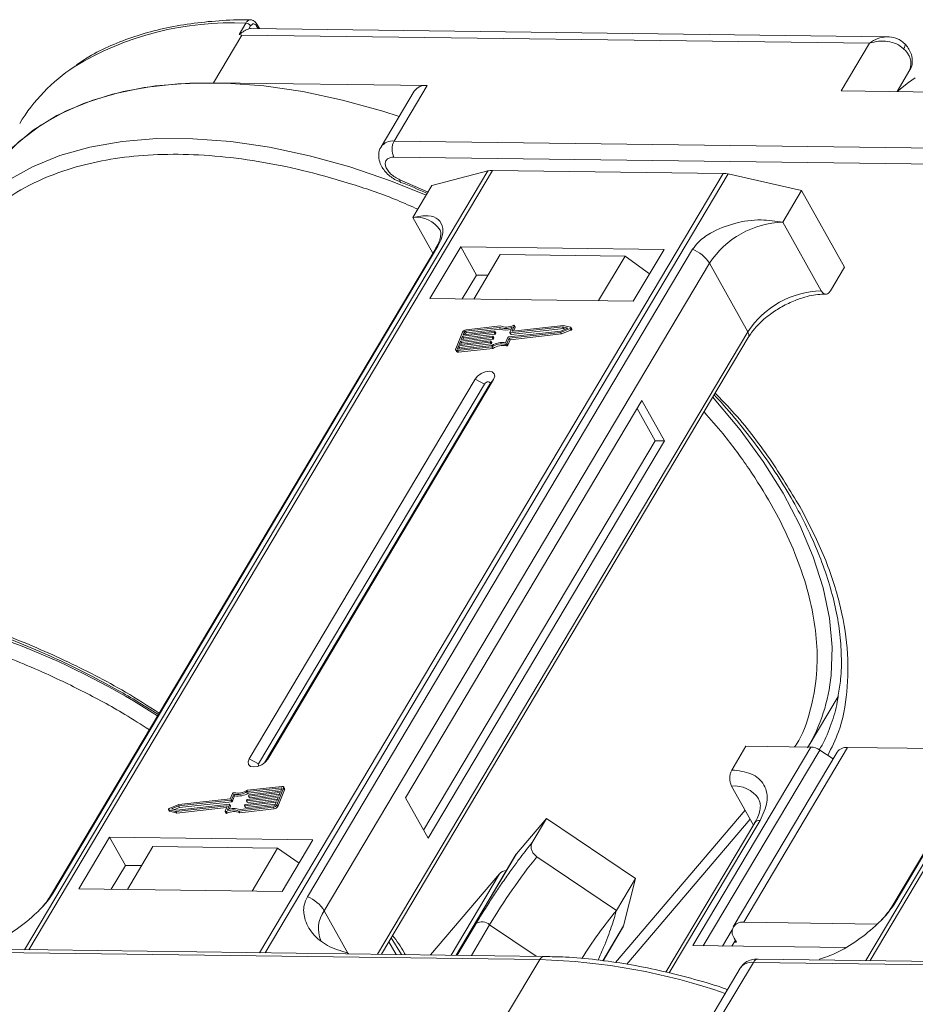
# Model space of a CAD drawing. Header units: millimetres. Extents: x -1595 to 486, y -108 to 1350.
# Tile 32 of 52: x -333 to -276, y 1202 to 1265. Entities that reach past the tile are written whole.
import ezdxf

# ---------------------------------------------------------------- set-up
doc = ezdxf.new("R2010")
doc.units = ezdxf.units.MM

msp = doc.modelspace()

# ---------------------------------------------------------------- linework, layer by layer
at = {"color": 7, "linetype": 'Continuous', "lineweight": 15}
for p, q in [((-318.866, 1263.684), (-318.436, 1264.406)), ((-318.238, 1264.037), (-318.127, 1264.224)), ((-317.744, 1264.219), (-317.651, 1264.054)), ((-317.566, 1264.053), (-317.729, 1264.345)), ((-320.49, 1260.602), (-318.681, 1263.644)), ((-318.866, 1263.684), (-318.681, 1263.644)), ((-318.681, 1263.644), (-278.635, 1263.129)), ((-277.517, 1263.537), (-318.085, 1264.06)), ((-278.635, 1263.129), (-280.444, 1260.087)), ((-276.393, 1263.086), (-276.403, 1263.098)), ((-276.883, 1260.041), (-276.06, 1261.426)), ((-306.859, 1260.427), (-320.49, 1260.602)), ((-308.97, 1256.878), (-306.859, 1260.427)), ((-307.691, 1260.063), (-309.802, 1256.514)), ((-280.444, 1260.087), (-266.813, 1259.911)), ((-268.924, 1256.362), (-308.97, 1256.878)), ((-308.983, 1255.856), (-268.937, 1255.34)), ((-302.997, 1254.976), (-332.553, 1205.281)), ((-332.282, 1205.278), (-302.704, 1255.009)), ((-287.982, 1254.819), (-317.56, 1205.088)), ((-317.204, 1205.084), (-287.648, 1254.778)), ((-306.564, 1254.036), (-302.997, 1254.976)), ((-302.704, 1255.009), (-287.982, 1254.819)), ((-287.648, 1254.778), (-282.969, 1253.733)), ((-308.939, 1254.432), (-308.562, 1254.27)), ((-306.806, 1253.629), (-308.603, 1254.415)), ((-308.565, 1254.249), (-308.57, 1254.251)), ((-249.32, 1254.285), (-278.877, 1204.59)), ((-278.606, 1204.587), (-249.027, 1254.318)), ((-307.77, 1252.008), (-306.564, 1254.036)), ((-284.176, 1251.705), (-282.969, 1253.733)), ((-282.969, 1253.733), (-280.23, 1248.843)), ((-307.77, 1252.008), (-306.495, 1249.733)), ((-281.725, 1247.33), (-284.176, 1251.705)), ((-306.318, 1250.03), (-330.895, 1208.708)), ((-330.753, 1208.861), (-306.176, 1250.183)), ((-289.925, 1249.974), (-314.502, 1208.652)), ((-304.726, 1250.13), (-306.686, 1246.835)), ((-291.75, 1249.963), (-304.726, 1250.13)), ((-304.726, 1250.13), (-303.717, 1248.329)), ((-293.71, 1246.668), (-291.75, 1249.963)), ((-313.432, 1207.761), (-288.855, 1249.083)), ((-302.196, 1249.638), (-303.885, 1246.799)), ((-302.196, 1249.638), (-294.233, 1249.535)), ((-295.922, 1246.696), (-294.233, 1249.535)), ((-294.233, 1249.535), (-292.673, 1248.41)), ((-286.404, 1244.708), (-288.855, 1249.083)), ((-252.642, 1249.339), (-277.219, 1208.017)), ((-277.077, 1208.17), (-252.5, 1249.492)), ((-281.135, 1247.322), (-280.23, 1248.843)), ((-303.717, 1248.329), (-304.622, 1246.808)), ((-302.98, 1248.319), (-303.717, 1248.329)), ((-306.686, 1246.835), (-293.71, 1246.668)), ((-286.404, 1244.708), (-310.027, 1204.991)), ((-304.605, 1244.681), (-305.041, 1243.62)), ((-304.567, 1244.517), (-302.557, 1244.744)), ((-304.494, 1244.694), (-304.567, 1244.517)), ((-304.436, 1244.591), (-304.494, 1244.694)), ((-302.256, 1244.989), (-304.42, 1244.744)), ((-304.42, 1244.744), (-304.363, 1244.641)), ((-302.185, 1245.081), (-304.384, 1244.833)), ((-304.363, 1244.641), (-302.198, 1244.886)), ((-302.538, 1244.725), (-302.556, 1244.681)), ((-302.499, 1244.578), (-302.556, 1244.681)), ((-302.48, 1244.635), (-302.538, 1244.738)), ((-302.48, 1244.622), (-302.538, 1244.725)), ((-302.198, 1244.886), (-302.256, 1244.989)), ((-301.679, 1244.38), (-298.338, 1244.757)), ((-301.632, 1244.301), (-298.352, 1244.672)), ((-301.588, 1244.664), (-301.448, 1245.006)), ((-298.229, 1245.023), (-301.57, 1244.645)), ((-301.512, 1244.542), (-298.171, 1244.92)), ((-301.309, 1245.085), (-301.441, 1244.765)), ((-301.43, 1244.746), (-301.441, 1244.765)), ((-298.17, 1245.114), (-301.422, 1244.746)), ((-301.345, 1244.755), (-301.252, 1244.982)), ((-301.252, 1245.007), (-301.309, 1245.11)), ((-301.309, 1245.085), (-301.252, 1244.982)), ((-298.352, 1244.672), (-297.745, 1244.912)), ((-298.294, 1244.569), (-298.352, 1244.672)), ((-298.338, 1244.757), (-297.892, 1244.934)), ((-298.294, 1244.569), (-297.688, 1244.809)), ((-297.892, 1244.934), (-298.229, 1245.023)), ((-298.171, 1244.92), (-298.229, 1245.023)), ((-298.171, 1244.92), (-298.025, 1244.882)), ((-297.712, 1244.994), (-298.17, 1245.114)), ((-297.745, 1244.912), (-297.688, 1244.809)), ((-297.637, 1244.879), (-297.695, 1244.982)), ((-309.782, 1204.988), (-286.373, 1244.346)), ((-302.848, 1244.037), (-304.857, 1243.809)), ((-304.821, 1243.898), (-302.811, 1244.125)), ((-304.73, 1244.119), (-304.821, 1243.898)), ((-302.72, 1244.346), (-304.73, 1244.119)), ((-304.673, 1244.016), (-304.73, 1244.119)), ((-304.694, 1244.207), (-302.684, 1244.435)), ((-304.603, 1244.428), (-304.694, 1244.207)), ((-304.673, 1244.016), (-302.663, 1244.243)), ((-302.593, 1244.656), (-304.603, 1244.428)), ((-304.545, 1244.325), (-304.603, 1244.428)), ((-304.589, 1244.219), (-304.545, 1244.325)), ((-304.545, 1244.325), (-302.535, 1244.553)), ((-304.462, 1244.529), (-304.436, 1244.591)), ((-302.79, 1243.934), (-302.848, 1244.037)), ((-302.793, 1244.106), (-302.811, 1244.062)), ((-302.753, 1243.959), (-302.811, 1244.062)), ((-302.735, 1244.003), (-302.793, 1244.106)), ((-302.735, 1244.016), (-302.792, 1244.119)), ((-302.663, 1244.243), (-302.72, 1244.346)), ((-302.665, 1244.416), (-302.683, 1244.371)), ((-302.626, 1244.268), (-302.683, 1244.371)), ((-302.608, 1244.325), (-302.665, 1244.428)), ((-302.608, 1244.313), (-302.665, 1244.416)), ((-302.626, 1244.268), (-302.608, 1244.313)), ((-302.535, 1244.553), (-302.593, 1244.656)), ((-302.499, 1244.578), (-302.48, 1244.622)), ((-301.856, 1244.013), (-301.715, 1244.354)), ((-301.772, 1243.959), (-301.632, 1244.301)), ((-301.715, 1243.856), (-301.574, 1244.198)), ((-301.574, 1244.198), (-301.632, 1244.301)), ((-301.588, 1244.652), (-301.531, 1244.549)), ((-301.574, 1244.198), (-298.294, 1244.569)), ((-301.512, 1244.542), (-301.57, 1244.645)), ((-305.041, 1243.545), (-304.984, 1243.442)), ((-304.857, 1243.809), (-304.93, 1243.632)), ((-304.93, 1243.632), (-304.909, 1243.595)), ((-304.929, 1243.506), (-302.73, 1243.755)), ((-304.872, 1243.403), (-304.929, 1243.506)), ((-304.893, 1243.594), (-302.728, 1243.839)), ((-304.872, 1243.403), (-302.672, 1243.652)), ((-304.8, 1243.706), (-304.857, 1243.809)), ((-304.843, 1243.6), (-304.8, 1243.706)), ((-304.8, 1243.706), (-302.79, 1243.934)), ((-304.716, 1243.91), (-304.673, 1244.016)), ((-302.753, 1243.959), (-302.735, 1244.003)), ((-302.672, 1243.652), (-302.73, 1243.755)), ((-301.868, 1243.91), (-301.81, 1243.807)), ((-301.715, 1243.856), (-301.772, 1243.959)), ((-303.803, 1241.689), (-318.218, 1217.453)), ((-317.038, 1217.438), (-302.624, 1241.673)), ((-303.803, 1241.689), (-303.209, 1241.374)), ((-302.624, 1241.673), (-302.872, 1241.37)), ((-303.209, 1241.374), (-317.623, 1217.139)), ((-317.247, 1217.202), (-302.872, 1241.37)), ((-293.172, 1240.325), (-308.25, 1214.974)), ((-291.731, 1237.752), (-293.172, 1240.325)), ((-292.32, 1237.76), (-293.474, 1239.818)), ((-307.097, 1212.915), (-292.32, 1237.76)), ((-306.809, 1212.401), (-291.731, 1237.752)), ((-291.731, 1237.752), (-292.32, 1237.76)), ((-282.556, 1218.215), (-280.646, 1221.426)), ((-325.296, 1221.084), (-324.014, 1220.278)), ((-282.375, 1218.213), (-289.914, 1205.538)), ((-289.249, 1205.529), (-281.819, 1218.022)), ((-287.428, 1216.745), (-286.523, 1218.266)), ((-280.7, 1217.892), (-287.334, 1206.738)), ((-286.669, 1207.028), (-280.035, 1218.183)), ((-286.523, 1218.266), (-282.375, 1218.213)), ((-280.963, 1217.45), (-281.819, 1218.022)), ((-271.24, 1218.069), (-280.035, 1218.183)), ((-317.623, 1217.139), (-318.218, 1217.453)), ((-317.038, 1217.438), (-317.192, 1217.251)), ((-319.289, 1215.248), (-319.43, 1214.906)), ((-319.206, 1215.194), (-319.346, 1214.852)), ((-319.148, 1215.091), (-319.206, 1215.194)), ((-316.169, 1215.612), (-318.333, 1215.367)), ((-318.276, 1215.264), (-318.333, 1215.367)), ((-316.133, 1215.701), (-318.332, 1215.452)), ((-318.276, 1215.264), (-316.161, 1215.504)), ((-318.269, 1215.1), (-318.251, 1215.145)), ((-316.241, 1215.309), (-318.251, 1215.081)), ((-318.214, 1215.17), (-316.204, 1215.397)), ((-318.193, 1214.979), (-316.288, 1215.194)), ((-316.457, 1214.525), (-316.021, 1215.587)), ((-316.399, 1214.422), (-315.963, 1215.484)), ((-316.332, 1215.088), (-316.241, 1215.309)), ((-316.204, 1215.397), (-316.132, 1215.574)), ((-316.138, 1215.558), (-316.169, 1215.612)), ((-315.963, 1215.558), (-316.021, 1215.661)), ((-316.021, 1215.587), (-315.963, 1215.484)), ((-287.441, 1215.723), (-286.047, 1213.235)), ((-322.71, 1214.535), (-323.316, 1214.294)), ((-322.833, 1214.184), (-319.492, 1214.562)), ((-319.383, 1214.827), (-322.724, 1214.449)), ((-319.43, 1214.906), (-322.71, 1214.535)), ((-322.666, 1214.346), (-319.325, 1214.724)), ((-319.474, 1214.543), (-319.614, 1214.201)), ((-319.474, 1214.543), (-319.416, 1214.44)), ((-319.416, 1214.452), (-319.473, 1214.555)), ((-319.325, 1214.724), (-319.383, 1214.827)), ((-319.289, 1214.749), (-319.346, 1214.852)), ((-319.289, 1214.749), (-319.148, 1215.091)), ((-318.524, 1214.481), (-318.505, 1214.526)), ((-316.495, 1214.69), (-318.505, 1214.462)), ((-318.469, 1214.551), (-316.459, 1214.778)), ((-318.447, 1214.359), (-316.542, 1214.575)), ((-318.396, 1214.791), (-318.378, 1214.835)), ((-318.396, 1214.778), (-318.339, 1214.676)), ((-316.368, 1214.999), (-318.378, 1214.772)), ((-318.32, 1214.669), (-318.378, 1214.772)), ((-318.341, 1214.86), (-316.332, 1215.088)), ((-318.32, 1214.669), (-316.415, 1214.884)), ((-318.269, 1215.088), (-318.212, 1214.985)), ((-318.193, 1214.979), (-318.251, 1215.081)), ((-316.568, 1214.513), (-316.495, 1214.69)), ((-316.459, 1214.778), (-316.368, 1214.999)), ((-316.399, 1214.422), (-316.457, 1214.525)), ((-308.25, 1214.974), (-306.809, 1212.401)), ((-323.367, 1214.225), (-323.309, 1214.122)), ((-323.35, 1214.213), (-322.892, 1214.093)), ((-323.292, 1214.11), (-323.35, 1214.213)), ((-323.292, 1214.11), (-322.834, 1213.99)), ((-322.724, 1214.449), (-323.17, 1214.272)), ((-323.17, 1214.272), (-322.833, 1214.184)), ((-322.979, 1214.222), (-322.666, 1214.346)), ((-322.892, 1214.093), (-319.639, 1214.461)), ((-322.834, 1213.99), (-322.892, 1214.093)), ((-322.834, 1213.99), (-319.659, 1214.349)), ((-322.666, 1214.346), (-322.724, 1214.449)), ((-319.752, 1214.122), (-319.621, 1214.442)), ((-319.752, 1214.097), (-319.695, 1213.994)), ((-319.632, 1213.988), (-319.689, 1214.091)), ((-319.624, 1214.433), (-319.639, 1214.461)), ((-319.499, 1214.238), (-319.416, 1214.44)), ((-318.877, 1214.125), (-316.678, 1214.374)), ((-318.877, 1214.125), (-318.819, 1214.022)), ((-318.819, 1214.022), (-316.62, 1214.271)), ((-318.806, 1214.218), (-316.641, 1214.462)), ((-318.524, 1214.469), (-318.466, 1214.366)), ((-318.447, 1214.359), (-318.505, 1214.462)), ((-316.678, 1214.374), (-316.62, 1214.271)), ((-286.58, 1214.186), (-294.846, 1204.463)), ((-301.172, 1211.387), (-299.254, 1213.643)), ((-300.159, 1212.122), (-299.254, 1213.643)), ((-299.254, 1213.643), (-293.581, 1209.819)), ((-294.116, 1204.359), (-286.254, 1213.606)), ((-285.958, 1213.383), (-291.629, 1203.85)), ((-291.414, 1203.796), (-285.626, 1213.529)), ((-327.132, 1212.459), (-329.092, 1209.163)), ((-314.155, 1212.292), (-327.132, 1212.459)), ((-326.123, 1210.657), (-327.132, 1212.459)), ((-316.115, 1208.996), (-314.155, 1212.292)), ((-324.367, 1211.861), (-325.995, 1209.123)), ((-316.404, 1211.759), (-324.367, 1211.861)), ((-318.032, 1209.021), (-316.404, 1211.759)), ((-316.404, 1211.759), (-315.036, 1210.811)), ((-305.015, 1204.927), (-301.172, 1211.387)), ((-301.172, 1211.387), (-301.196, 1211.354)), ((-301.196, 1211.354), (-305.019, 1204.927)), ((-294.787, 1207.791), (-299.863, 1211.213)), ((-326.123, 1210.657), (-327.027, 1209.137)), ((-325.091, 1210.644), (-326.123, 1210.657)), ((-302.255, 1210.114), (-306.647, 1204.948)), ((-302.255, 1210.114), (-305.338, 1204.931)), ((-294.787, 1207.791), (-293.581, 1209.819)), ((-293.581, 1209.819), (-294.336, 1206.801)), ((-329.092, 1209.163), (-316.115, 1208.996)), ((-313.432, 1207.761), (-311.919, 1205.059)), ((-278.141, 1206.919), (-286.669, 1207.028)), ((-303.748, 1206.948), (-304.951, 1204.926)), ((-304.04, 1204.914), (-302.878, 1206.867)), ((-299.903, 1204.861), (-302.878, 1206.867)), ((-294.336, 1206.801), (-295.657, 1204.579)), ((-295.634, 1204.576), (-294.39, 1206.668)), ((-287.399, 1206.549), (-288.016, 1205.513)), ((-308.837, 1204.976), (-309.309, 1205.783)), ((-309.154, 1206.044), (-308.51, 1204.972)), ((-287.2, 1205.886), (-287.426, 1205.506)), ((-287.128, 1205.757), (-287.275, 1205.759)), ((-287.272, 1206.014), (-287.128, 1205.757)), ((-339.729, 1205.162), (-299.683, 1204.647)), ((-299.385, 1204.854), (-339.431, 1205.37)), ((-289.914, 1205.538), (-280.2, 1205.413)), ((-311.919, 1205.059), (-311.944, 1205.016)), ((-311.919, 1205.059), (-311.894, 1205.015)), ((-299.683, 1204.647), (-301.794, 1201.098)), ((-288.163, 1200.922), (-286.052, 1204.471)), ((-286.052, 1204.471), (-246.006, 1203.956)), ((-245.708, 1204.164), (-285.755, 1204.679)), ((-281.862, 1204.629), (-281.836, 1204.672)), ((-286.884, 1204.108), (-288.774, 1200.93))]:
    msp.add_line(p, q, dxfattribs=at)
at = {"color": 7, "linetype": 'Continuous', "lineweight": 15, "flags": 128}
for points in [[(-318.085, 1264.06), (-318.137, 1264.057), (-318.238, 1264.037)], [(-276.462, 1262.76), (-276.412, 1262.856), (-276.382, 1262.941), (-276.372, 1263.014), (-276.384, 1263.07), (-276.393, 1263.086)], [(-320.49, 1260.602), (-322.765, 1260.541), (-324.92, 1260.298), (-326.937, 1259.875), (-328.8, 1259.275), (-330.494, 1258.504), (-332.006, 1257.568), (-333.322, 1256.473), (-334.08, 1255.667)], [(-308.652, 1258.447), (-309.686, 1258.779), (-312.262, 1259.494), (-314.803, 1260.035), (-317.287, 1260.399), (-319.695, 1260.581), (-322.007, 1260.582), (-324.205, 1260.4), (-326.27, 1260.038), (-328.187, 1259.498), (-329.94, 1258.784), (-331.515, 1257.903), (-332.898, 1256.861), (-334.08, 1255.667)], [(-275.718, 1260.922), (-276.15, 1260.619), (-276.885, 1260.038)], [(-306.921, 1253.435), (-309.205, 1254.348), (-311.796, 1255.23), (-314.373, 1255.945), (-316.914, 1256.486), (-319.398, 1256.85), (-321.806, 1257.032), (-324.118, 1257.033), (-326.315, 1256.851), (-328.381, 1256.489), (-330.298, 1255.949), (-332.051, 1255.235), (-333.626, 1254.354), (-335.009, 1253.312), (-336.191, 1252.118)], [(-308.57, 1254.251), (-308.572, 1254.253), (-308.594, 1254.283), (-308.604, 1254.338), (-308.603, 1254.415)], [(-306.318, 1250.03), (-306.26, 1250.109), (-306.176, 1250.183)], [(-302.557, 1244.744), (-302.551, 1244.744), (-302.547, 1244.744), (-302.543, 1244.742), (-302.54, 1244.74), (-302.538, 1244.737), (-302.537, 1244.733), (-302.537, 1244.729), (-302.538, 1244.725)], [(-301.57, 1244.645), (-301.575, 1244.645), (-301.58, 1244.645), (-301.583, 1244.647), (-301.587, 1244.649), (-301.589, 1244.652), (-301.59, 1244.656), (-301.589, 1244.66), (-301.588, 1244.664)], [(-301.441, 1244.765), (-301.442, 1244.761), (-301.442, 1244.757), (-301.441, 1244.753), (-301.439, 1244.75), (-301.436, 1244.748), (-301.432, 1244.746), (-301.428, 1244.746), (-301.422, 1244.746)], [(-301.372, 1245.116), (-301.358, 1245.121), (-301.344, 1245.123), (-301.331, 1245.123), (-301.32, 1245.119), (-301.312, 1245.114), (-301.308, 1245.106), (-301.307, 1245.096), (-301.309, 1245.085)], [(-297.712, 1244.994), (-297.701, 1244.988), (-297.694, 1244.98), (-297.692, 1244.969), (-297.695, 1244.957), (-297.702, 1244.944), (-297.714, 1244.931), (-297.729, 1244.92), (-297.745, 1244.912)], [(-297.688, 1244.809), (-297.671, 1244.818), (-297.656, 1244.828), (-297.645, 1244.841), (-297.637, 1244.854), (-297.634, 1244.866), (-297.636, 1244.877), (-297.637, 1244.879)], [(-302.811, 1244.125), (-302.806, 1244.125), (-302.801, 1244.125), (-302.797, 1244.123), (-302.794, 1244.121), (-302.792, 1244.118), (-302.791, 1244.114), (-302.791, 1244.11), (-302.793, 1244.106)], [(-302.684, 1244.435), (-302.679, 1244.435), (-302.674, 1244.434), (-302.67, 1244.433), (-302.667, 1244.43), (-302.665, 1244.427), (-302.664, 1244.424), (-302.664, 1244.42), (-302.665, 1244.416)], [(-304.929, 1243.506), (-304.961, 1243.505), (-304.989, 1243.509), (-305.012, 1243.518), (-305.031, 1243.532), (-305.043, 1243.549), (-305.049, 1243.571), (-305.048, 1243.594), (-305.041, 1243.62)], [(-304.93, 1243.632), (-304.933, 1243.624), (-304.933, 1243.616), (-304.931, 1243.609), (-304.927, 1243.603), (-304.921, 1243.598), (-304.913, 1243.595), (-304.903, 1243.594), (-304.893, 1243.594)], [(-302.624, 1241.673), (-302.553, 1241.868), (-302.583, 1242.034), (-302.709, 1242.147), (-302.912, 1242.188), (-303.161, 1242.152), (-303.417, 1242.045), (-303.643, 1241.882), (-303.803, 1241.689)], [(-302.872, 1241.37), (-302.852, 1241.425), (-302.861, 1241.473), (-302.897, 1241.505), (-302.955, 1241.517), (-303.026, 1241.507), (-303.099, 1241.476), (-303.163, 1241.429), (-303.209, 1241.374)], [(-281.095, 1222.779), (-281.094, 1222.785), (-281.031, 1224.574), (-281.2, 1226.443), (-281.6, 1228.375), (-282.228, 1230.357), (-283.079, 1232.37), (-284.146, 1234.401), (-285.421, 1236.431), (-286.892, 1238.445), (-288.549, 1240.426), (-288.643, 1240.531)], [(-318.218, 1217.453), (-318.289, 1217.258), (-318.259, 1217.092), (-318.133, 1216.98), (-317.93, 1216.938), (-317.681, 1216.974), (-317.424, 1217.081), (-317.199, 1217.244), (-317.038, 1217.438)], [(-317.623, 1217.139), (-317.643, 1217.083), (-317.635, 1217.036), (-317.599, 1217.004), (-317.595, 1217.002)], [(-316.132, 1215.574), (-316.129, 1215.583), (-316.129, 1215.591), (-316.131, 1215.598), (-316.135, 1215.604), (-316.141, 1215.608), (-316.149, 1215.611), (-316.158, 1215.612), (-316.169, 1215.612)], [(-316.133, 1215.701), (-316.101, 1215.702), (-316.073, 1215.698), (-316.049, 1215.689), (-316.031, 1215.675), (-316.018, 1215.657), (-316.013, 1215.636), (-316.013, 1215.612), (-316.021, 1215.587)], [(-319.492, 1214.562), (-319.487, 1214.562), (-319.482, 1214.561), (-319.478, 1214.56), (-319.475, 1214.557), (-319.473, 1214.554), (-319.472, 1214.551), (-319.472, 1214.547), (-319.474, 1214.543)], [(-318.378, 1214.772), (-318.383, 1214.772), (-318.388, 1214.772), (-318.392, 1214.774), (-318.395, 1214.776), (-318.397, 1214.779), (-318.398, 1214.783), (-318.398, 1214.787), (-318.396, 1214.791)], [(-318.251, 1215.081), (-318.256, 1215.081), (-318.261, 1215.082), (-318.264, 1215.083), (-318.268, 1215.086), (-318.27, 1215.089), (-318.271, 1215.092), (-318.27, 1215.096), (-318.269, 1215.1)], [(-323.35, 1214.213), (-323.361, 1214.218), (-323.368, 1214.226), (-323.37, 1214.237), (-323.367, 1214.25), (-323.359, 1214.263), (-323.348, 1214.275), (-323.333, 1214.286), (-323.316, 1214.294)], [(-323.309, 1214.122), (-323.303, 1214.115), (-323.292, 1214.11)], [(-319.689, 1214.091), (-319.704, 1214.086), (-319.718, 1214.083), (-319.731, 1214.084), (-319.742, 1214.087), (-319.75, 1214.093), (-319.754, 1214.101), (-319.755, 1214.111), (-319.752, 1214.122)], [(-319.695, 1213.994), (-319.692, 1213.99), (-319.684, 1213.984), (-319.673, 1213.981), (-319.661, 1213.98), (-319.646, 1213.983), (-319.632, 1213.988)], [(-319.621, 1214.442), (-319.62, 1214.446), (-319.619, 1214.45), (-319.62, 1214.453), (-319.622, 1214.456), (-319.626, 1214.459), (-319.629, 1214.46), (-319.634, 1214.461), (-319.639, 1214.461)], [(-318.505, 1214.462), (-318.51, 1214.462), (-318.515, 1214.463), (-318.519, 1214.464), (-318.522, 1214.467), (-318.524, 1214.47), (-318.525, 1214.473), (-318.525, 1214.477), (-318.524, 1214.481)], [(-330.897, 1208.705), (-330.836, 1208.788), (-330.753, 1208.861)], [(-277.22, 1208.014), (-277.16, 1208.097), (-277.077, 1208.17)], [(-299.385, 1204.854), (-299.385, 1204.854), (-299.376, 1204.854)]]:
    msp.add_lwpolyline(points, dxfattribs=at)
at = {"color": 7, "linetype": 'Continuous', "lineweight": 15}
for centre, radius, start, end in [((-319.337, 1245.054), 19.373, 87.33311, 121.27285), ((-318.457, 1264.019), 0.388, 31.84251, 86.94255), ((-317.839, 1264.293), 0.121, 321.99637, 25.22908), ((-277.207, 1261.807), 1.209, 341.59357, 51.97131), ((-323.162, 1252.141), 11.338, 123.34499, 148.83136), ((-306.978, 1259.565), 0.869, 82.14794, 145.0614), ((-309.089, 1256.016), 0.87, 82.15926, 144.95097), ((-307.991, 1256.354), 1.11, 151.86538, 206.65442), ((-302.729, 1253.91), 1.098, 88.72031, 104.14409), ((-288.014, 1253.181), 1.638, 77.08998, 88.8989), ((-307.563, 1250.203), 1.817, 33.1952, 96.53301), ((-283.985, 1245.878), 5.83, 91.86957, 146.65022), ((-290.735, 1247.914), 2.213, 31.86898, 68.55124), ((-281.534, 1241.503), 5.83, 91.86957, 146.65022), ((-304.351, 1244.548), 0.287, 96.59253, 152.29321), ((-304.409, 1244.649), 0.0955, 96.59253, 152.29321), ((-302.599, 1244.703), 0.0478, 276.59253, 332.29321), ((-301.872, 1245.957), 1.042, 248.35959, 294.01857), ((-301.824, 1245.804), 0.991, 247.84687, 288.77105), ((-301.815, 1245.949), 0.943, 246.89164, 297.97103), ((-301.276, 1244.994), 0.0276, 333.09852, 26.5741), ((-286.683, 1244.502), 0.346, 333.31625, 36.51573), ((-304.352, 1244.546), 0.0955, 96.59253, 152.29321), ((-302.853, 1244.084), 0.0478, 276.59253, 332.29321), ((-302.726, 1244.394), 0.0478, 276.59253, 332.29321), ((-302.668, 1244.291), 0.0478, 276.59253, 332.29321), ((-302.62, 1244.319), 0.0138, 333.02121, 26.65141), ((-302.541, 1244.6), 0.0478, 276.59253, 332.29321), ((-302.493, 1244.629), 0.0138, 333.02121, 26.65141), ((-301.673, 1244.332), 0.0478, 96.59253, 152.29321), ((-301.516, 1244.56), 0.0183, 217.91724, 283.38081), ((-304.897, 1243.51), 0.11, 217.91724, 283.38081), ((-302.795, 1243.981), 0.0478, 276.59253, 332.29321), ((-302.747, 1244.009), 0.0138, 333.02121, 26.65141), ((-302.108, 1242.768), 1.167, 78.13867, 122.23452), ((-302.039, 1242.65), 1.375, 82.36132, 120.10827), ((-302.05, 1242.665), 1.167, 78.13867, 122.23452), ((-301.853, 1243.999), 0.0903, 260.49805, 333.59787), ((-301.796, 1243.896), 0.0903, 260.49805, 333.59787), ((-351.269, 1177.979), 50.225, 57.20087, 79.17034), ((-292.268, 1223.842), 11.224, 329.56674, 354.56923), ((-282.431, 1217.144), 1.07, 55.09609, 87.03844), ((-280.115, 1217.46), 0.727, 83.64232, 143.56702), ((-319.208, 1215.208), 0.0903, 80.49805, 153.59787), ((-319.023, 1216.557), 1.375, 262.36132, 300.10827), ((-318.954, 1216.439), 1.167, 258.13867, 302.23452), ((-318.965, 1216.454), 1.375, 262.36132, 300.10827), ((-318.209, 1215.122), 0.0478, 96.59253, 152.29321), ((-316.037, 1215.521), 0.0826, 333.02121, 26.65141), ((-287.279, 1213.821), 1.91, 35.13686, 94.86934), ((-319.389, 1214.874), 0.0478, 276.59253, 332.29321), ((-319.331, 1214.771), 0.0478, 276.59253, 332.29321), ((-318.463, 1214.503), 0.0478, 96.59253, 152.29321), ((-318.336, 1214.813), 0.0478, 96.59253, 152.29321), ((-318.324, 1214.687), 0.0183, 217.91724, 283.38081), ((-318.197, 1214.996), 0.0183, 217.91724, 283.38081), ((-316.711, 1214.659), 0.287, 276.59253, 332.29321), ((-316.652, 1214.557), 0.0955, 276.59253, 332.29321), ((-319.247, 1213.258), 0.943, 66.89164, 117.97103), ((-319.189, 1213.155), 0.943, 66.89164, 117.97103), ((-319.19, 1213.249), 1.042, 68.35959, 114.01857), ((-319.428, 1214.446), 0.0138, 333.02121, 26.65141), ((-318.452, 1214.377), 0.0183, 217.91724, 283.38081), ((-316.653, 1214.556), 0.287, 276.59253, 332.29321), ((-285.666, 1213.168), 0.363, 83.64232, 143.56702), ((-270.443, 1187.583), 37.734, 141.22878, 149.26707), ((-301.749, 1209.634), 0.697, 94.67216, 136.51575), ((-315.311, 1206.593), 2.213, 31.86898, 68.55124), ((-311.895, 1206.629), 1.909, 143.64522, 203.44279), ((-268.315, 1186.345), 34.069, 140.9873, 147.36701), ((-303.367, 1206.34), 0.718, 47.1735, 122.09511), ((-286.778, 1206.407), 0.631, 80.05661, 218.47393), ((-294.815, 1206.92), 0.494, 329.34023, 346.11124), ((-299.354, 1204.492), 0.363, 94.95278, 154.87747), ((-300.806, 1164.888), 39.775, 70.98296, 88.38241), ((-286.171, 1203.61), 0.869, 82.14794, 145.0614), ((-285.723, 1204.317), 0.363, 94.95278, 154.87747)]:
    msp.add_arc(centre, radius, start, end, dxfattribs=at)
for points, knots in [([(-318.135, 1264.605), (-318.259, 1264.608), (-319.031, 1264.631), (-320.387, 1264.553), (-322.189, 1264.361), (-323.905, 1264.031), (-325.534, 1263.577), (-327.058, 1262.988), (-328.303, 1262.381), (-328.982, 1261.921), (-329.239, 1261.746)], [0, 0, 0, 0, 0.028003, 0.172997, 0.318679, 0.465032, 0.612121, 0.760093, 0.909192, 1, 1, 1, 1]), ([(-318.436, 1264.406), (-318.401, 1264.455), (-318.326, 1264.558), (-318.216, 1264.615), (-318.15, 1264.611), (-318.134, 1264.61)], [0, 0, 0, 0, 0.40041, 0.863065, 1, 1, 1, 1]), ([(-317.729, 1264.345), (-317.754, 1264.383), (-317.805, 1264.461), (-317.906, 1264.546), (-318.02, 1264.603), (-318.1, 1264.611), (-318.14, 1264.614)], [0, 0, 0, 0, 0.2410888, 0.4906922, 0.7449678, 1, 1, 1, 1]), ([(-318.127, 1264.224), (-318.098, 1264.262), (-318.041, 1264.338), (-317.933, 1264.37), (-317.826, 1264.335), (-317.771, 1264.258), (-317.744, 1264.219)], [0, 0, 0, 0, 0.25078, 0.500121, 0.749952, 1, 1, 1, 1]), ([(-318.238, 1264.037), (-318.292, 1264.018), (-318.393, 1263.982), (-318.569, 1263.889), (-318.693, 1263.806), (-318.772, 1263.748), (-318.801, 1263.725), (-318.82, 1263.71), (-318.834, 1263.7), (-318.844, 1263.693), (-318.852, 1263.688), (-318.858, 1263.685), (-318.862, 1263.684), (-318.864, 1263.684), (-318.865, 1263.684), (-318.866, 1263.684)], [0, 0, 0, 0, 0.2957548, 0.5469045, 0.8048987, 0.8684268, 0.9109808, 0.9394832, 0.9586658, 0.9717155, 0.9838198, 0.9901897, 0.9948648, 0.9986566, 1, 1, 1, 1]), ([(-278.635, 1263.129), (-278.462, 1263.242), (-278.119, 1263.469), (-277.745, 1263.514), (-277.559, 1263.537)], [0, 0, 0, 0, 0.502449, 1, 1, 1, 1]), ([(-276.393, 1263.086), (-276.483, 1263.167), (-276.654, 1263.322), (-277.04, 1263.495), (-277.332, 1263.521), (-277.517, 1263.537)], [0, 0, 0, 0, 0.289669, 0.551579, 1, 1, 1, 1]), ([(-276.462, 1262.76), (-276.608, 1262.878), (-276.899, 1263.114), (-277.479, 1263.258), (-278.075, 1263.274), (-278.447, 1263.177), (-278.635, 1263.129)], [0, 0, 0, 0, 0.249813, 0.499365, 0.748692, 1, 1, 1, 1]), ([(-276.071, 1261.424), (-276.06, 1261.438), (-275.946, 1261.569), (-275.884, 1261.926), (-275.933, 1262.366), (-276.111, 1262.731), (-276.268, 1262.963), (-276.381, 1263.068), (-276.408, 1263.093)], [0, 0, 0, 0, 0.029222, 0.287152, 0.556623, 0.766593, 0.943898, 1, 1, 1, 1]), ([(-335.895, 1251.209), (-335.382, 1251.745), (-334.338, 1252.833), (-332.27, 1254.125), (-330.009, 1255.057), (-327.651, 1255.652), (-325.3, 1255.976), (-322.775, 1256.073), (-320.097, 1255.933), (-317.316, 1255.559), (-314.477, 1254.962), (-311.617, 1254.137), (-309.27, 1253.34), (-307.893, 1252.724), (-307.46, 1252.53)], [0, 0, 0, 0, 0.0983092, 0.199667, 0.3038777, 0.3853383, 0.4668088, 0.5500028, 0.6332068, 0.7164008, 0.7996048, 0.8810654, 0.962536, 1, 1, 1, 1]), ([(-309.794, 1256.511), (-309.804, 1256.499), (-309.916, 1256.369), (-309.977, 1256.013), (-309.927, 1255.574), (-309.754, 1255.206), (-309.53, 1254.904), (-309.261, 1254.643), (-309.042, 1254.499), (-308.939, 1254.432)], [0, 0, 0, 0, 0.019311, 0.213059, 0.415477, 0.573199, 0.706385, 0.861888, 1, 1, 1, 1]), ([(-308.603, 1254.415), (-308.708, 1254.463), (-308.922, 1254.561), (-309.206, 1254.786), (-309.418, 1255.039), (-309.533, 1255.292), (-309.546, 1255.525), (-309.451, 1255.712), (-309.259, 1255.836), (-309.073, 1255.849), (-308.983, 1255.856)], [0, 0, 0, 0, 0.121551, 0.25, 0.378449, 0.5, 0.621551, 0.75, 0.878449, 1, 1, 1, 1]), ([(-308.565, 1254.249), (-308.56, 1254.247), (-307.99, 1254.038), (-307.422, 1253.787), (-306.86, 1253.539)], [0, 0, 0, 0, 0.008893, 1, 1, 1, 1]), ([(-306.176, 1250.183), (-306.091, 1250.35), (-305.871, 1250.779), (-305.827, 1251.4), (-306.096, 1251.926), (-306.753, 1252.191), (-307.429, 1252.07), (-307.77, 1252.008)], [0, 0, 0, 0, 0.111335, 0.286497, 0.521289, 0.758582, 1, 1, 1, 1]), ([(-284.176, 1251.705), (-284.629, 1251.773), (-285.612, 1251.922), (-287.253, 1251.687), (-288.625, 1251.142), (-289.523, 1250.522), (-289.809, 1250.133), (-289.925, 1249.974)], [0, 0, 0, 0, 0.222481, 0.483081, 0.73977, 0.893878, 1, 1, 1, 1]), ([(-306.044, 1251.2), (-306.043, 1251.199), (-306.013, 1251.162), (-305.999, 1251.092), (-305.989, 1250.848), (-306.081, 1250.51), (-306.195, 1250.22), (-306.311, 1250.049), (-306.324, 1250.029)], [0, 0, 0, 0, 0.005744, 0.306611, 0.531667, 0.753453, 0.971797, 1, 1, 1, 1]), ([(-281.135, 1247.322), (-281.172, 1247.271), (-281.246, 1247.168), (-281.386, 1247.105), (-281.527, 1247.121), (-281.645, 1247.205), (-281.702, 1247.294), (-281.725, 1247.33)], [0, 0, 0, 0, 0.214694, 0.429388, 0.644082, 0.858775, 1, 1, 1, 1]), ([(-284.229, 1246.312), (-283.949, 1246.455), (-283.557, 1246.657), (-282.967, 1246.869), (-282.479, 1247.005), (-281.931, 1247.102), (-281.6, 1247.11), (-281.432, 1247.114)], [0, 0, 0, 0, 0.294099, 0.412703, 0.605791, 0.800293, 1, 1, 1, 1]), ([(-286.363, 1244.347), (-286.3, 1244.452), (-286.141, 1244.718), (-285.797, 1245.116), (-285.384, 1245.509), (-284.886, 1245.913), (-284.48, 1246.16), (-284.229, 1246.312)], [0, 0, 0, 0, 0.149323, 0.380846, 0.555425, 0.724977, 1, 1, 1, 1]), ([(-288.552, 1240.684), (-288.403, 1240.526), (-287.768, 1239.851), (-286.749, 1238.624), (-285.505, 1237.007), (-284.385, 1235.363), (-283.388, 1233.705), (-282.526, 1232.045), (-281.804, 1230.392), (-281.227, 1228.756), (-280.801, 1227.144), (-280.526, 1225.564), (-280.415, 1224.023), (-280.44, 1222.667), (-280.575, 1221.86), (-280.632, 1221.523)], [0, 0, 0, 0, 0.024561, 0.104913, 0.186075, 0.267836, 0.35005, 0.43263, 0.515544, 0.598811, 0.68251, 0.766798, 0.85192, 0.938225, 1, 1, 1, 1]), ([(-283.082, 1233.551), (-283.699, 1234.566), (-284.949, 1236.623), (-286.812, 1239.061), (-288.125, 1240.422), (-288.486, 1240.795)], [0, 0, 0, 0, 0.414046, 0.839231, 1, 1, 1, 1]), ([(-289.2, 1239.594), (-288.787, 1239.127), (-287.739, 1237.94), (-286.299, 1235.961), (-284.872, 1233.694), (-283.716, 1231.411), (-282.838, 1229.155), (-282.257, 1226.964), (-281.97, 1224.862), (-281.967, 1222.677), (-282.389, 1220.503), (-282.906, 1218.958), (-283.376, 1218.283), (-283.416, 1218.226)], [0, 0, 0, 0, 0.062548, 0.158967, 0.257425, 0.355896, 0.454354, 0.552825, 0.649232, 0.745651, 0.868972, 0.988932, 1, 1, 1, 1]), ([(-281.304, 1217.678), (-281.058, 1218.171), (-280.437, 1219.415), (-280.012, 1221.714), (-279.979, 1224.488), (-280.499, 1227.436), (-281.488, 1230.473), (-282.552, 1232.529), (-283.082, 1233.551)], [0, 0, 0, 0, 0.1158779, 0.29247, 0.4705948, 0.6487058, 0.8253049, 1, 1, 1, 1]), ([(-341.725, 1227.488), (-341.158, 1227.377), (-339.858, 1227.122), (-337.794, 1226.571), (-335.573, 1225.875), (-333.41, 1225.081), (-331.399, 1224.243), (-329.664, 1223.44), (-328.101, 1222.656), (-326.685, 1221.896), (-325.737, 1221.342), (-325.296, 1221.084)], [0, 0, 0, 0, 0.104923, 0.240306, 0.374217, 0.505211, 0.629299, 0.73716, 0.820578, 0.916513, 1, 1, 1, 1]), ([(-323.957, 1220.374), (-324.673, 1220.831), (-326.622, 1222.074), (-330.016, 1223.802), (-334.049, 1225.521), (-337.974, 1226.842), (-340.478, 1227.38), (-341.641, 1227.63)], [0, 0, 0, 0, 0.128483, 0.349881, 0.575321, 0.802838, 1, 1, 1, 1]), ([(-342.274, 1226.352), (-341.154, 1226.133), (-338.88, 1225.689), (-335.33, 1224.597), (-331.976, 1223.29), (-328.902, 1221.826), (-326.512, 1220.541), (-325.11, 1219.644), (-324.589, 1219.311)], [0, 0, 0, 0, 0.1908867, 0.387693, 0.5900385, 0.7482105, 0.9064016, 1, 1, 1, 1]), ([(-280.632, 1221.523), (-280.651, 1221.378), (-280.737, 1220.734), (-281.078, 1219.668), (-281.466, 1218.644), (-281.79, 1218.129), (-281.855, 1218.026)], [0, 0, 0, 0, 0.112571, 0.500329, 0.900149, 1, 1, 1, 1]), ([(-287.428, 1216.745), (-287.458, 1216.682), (-287.52, 1216.557), (-287.561, 1216.316), (-287.556, 1216.071), (-287.511, 1215.866), (-287.461, 1215.764), (-287.441, 1215.723)], [0, 0, 0, 0, 0.214694, 0.429388, 0.644082, 0.858775, 1, 1, 1, 1]), ([(-285.626, 1213.529), (-285.438, 1213.928), (-285.149, 1214.542), (-285.17, 1215.286), (-285.344, 1215.8), (-285.691, 1216.216), (-286.314, 1216.622), (-286.989, 1216.697), (-287.428, 1216.745)], [0, 0, 0, 0, 0.239457, 0.368361, 0.5, 0.631639, 0.760543, 1, 1, 1, 1]), ([(-285.73, 1214.908), (-285.693, 1214.844), (-285.611, 1214.701), (-285.592, 1214.389), (-285.673, 1213.983), (-285.803, 1213.637), (-285.938, 1213.43), (-285.969, 1213.382)], [0, 0, 0, 0, 0.209538, 0.461851, 0.698708, 0.93023, 1, 1, 1, 1]), ([(-300.159, 1212.122), (-300.398, 1211.828), (-300.767, 1211.375), (-301.399, 1210.513), (-301.915, 1209.782), (-302.437, 1209.016), (-303.089, 1208.028), (-303.488, 1207.374), (-303.748, 1206.948)], [0, 0, 0, 0, 0.239457, 0.368361, 0.5, 0.631639, 0.760543, 1, 1, 1, 1]), ([(-299.863, 1211.213), (-299.927, 1211.264), (-300.055, 1211.365), (-300.182, 1211.573), (-300.24, 1211.793), (-300.227, 1211.984), (-300.178, 1212.083), (-300.159, 1212.122)], [0, 0, 0, 0, 0.214694, 0.429388, 0.644082, 0.858775, 1, 1, 1, 1]), ([(-335.513, 1205.363), (-335.163, 1205.479), (-334.405, 1205.732), (-333.079, 1206.529), (-331.927, 1207.466), (-331.139, 1208.284), (-330.865, 1208.694), (-330.753, 1208.861)], [0, 0, 0, 0, 0.222481, 0.483081, 0.73977, 0.893878, 1, 1, 1, 1]), ([(-330.901, 1208.707), (-330.98, 1208.579), (-331.149, 1208.306), (-331.414, 1208.019), (-331.556, 1207.867)], [0, 0, 0, 0, 0.467677, 1, 1, 1, 1]), ([(-314.502, 1208.652), (-314.583, 1208.476), (-314.789, 1208.023), (-314.714, 1207.188), (-314.23, 1206.279), (-313.271, 1205.475), (-312.372, 1205.199), (-311.919, 1205.059)], [0, 0, 0, 0, 0.111335, 0.286497, 0.521289, 0.758582, 1, 1, 1, 1]), ([(-295.961, 1204.623), (-295.84, 1204.891), (-295.508, 1205.633), (-295.077, 1206.778), (-294.884, 1207.452), (-294.787, 1207.791)], [0, 0, 0, 0, 0.2196829, 0.60648, 1, 1, 1, 1]), ([(-281.836, 1204.672), (-281.487, 1204.788), (-280.728, 1205.041), (-279.402, 1205.838), (-278.25, 1206.775), (-277.463, 1207.594), (-277.188, 1208.003), (-277.077, 1208.17)], [0, 0, 0, 0, 0.222481, 0.483081, 0.73977, 0.893878, 1, 1, 1, 1]), ([(-277.224, 1208.016), (-277.303, 1207.888), (-277.472, 1207.615), (-277.738, 1207.329), (-277.879, 1207.176)], [0, 0, 0, 0, 0.4676766, 1, 1, 1, 1]), ([(-308.266, 1204.969), (-308.29, 1205.016), (-308.5, 1205.425), (-308.8, 1205.832), (-309.066, 1206.192)], [0, 0, 0, 0, 0.115548, 1, 1, 1, 1]), ([(-287.698, 1202.738), (-287.818, 1202.78), (-288.602, 1203.054), (-290.059, 1203.471), (-292.068, 1203.977), (-294.082, 1204.373), (-296.08, 1204.656), (-297.856, 1204.82), (-298.934, 1204.835), (-299.378, 1204.841)], [0, 0, 0, 0, 0.029689, 0.194293, 0.362198, 0.532551, 0.704743, 0.878345, 1, 1, 1, 1]), ([(-285.753, 1204.67), (-285.795, 1204.673), (-285.972, 1204.686), (-286.276, 1204.613), (-286.639, 1204.436), (-286.793, 1204.219), (-286.866, 1204.117)], [0, 0, 0, 0, 0.09315, 0.394213, 0.715265, 1, 1, 1, 1])]:
    msp.add_open_spline(points, degree=3, knots=knots, dxfattribs=at)

doc.saveas('drawing.dxf')
